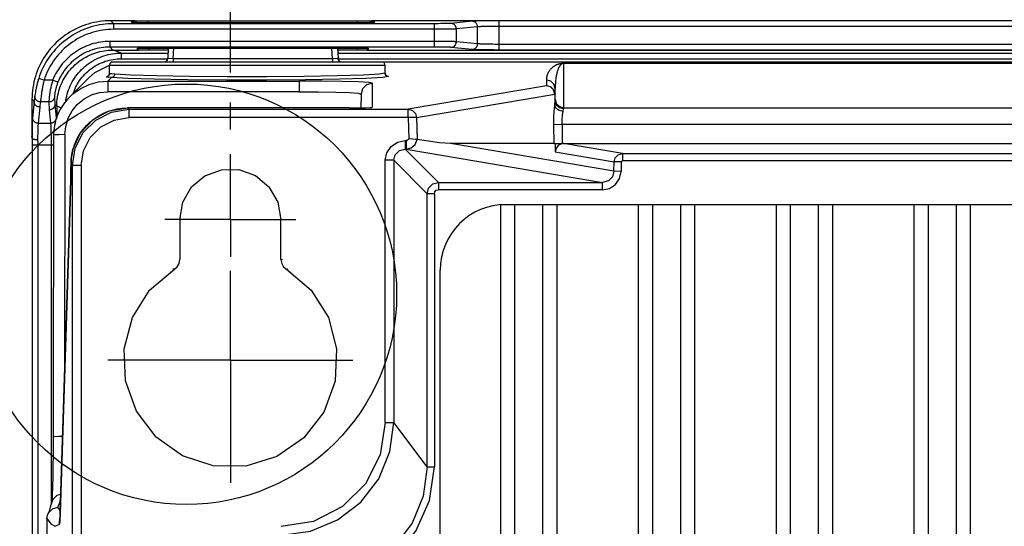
# Model space of a CAD drawing. Extents: x 0 to 594, y 0 to 420.
# Tile 98 of 105: x 391 to 408, y 275 to 284. Entities that reach past the tile are written whole.
import ezdxf

# ---------------------------------------------------------------- set-up
doc = ezdxf.new("R2010")
doc.units = 0
doc.header["$LTSCALE"] = 32.67
doc.linetypes.add('CENTER', pattern=[0.6, 0.375, -0.075, 0.075, -0.075])
doc.layers.get('0').update_dxf_attribs({"linetype": 'CONTINUOUS'})
doc.layers.add('DATUM_AXIS', color=7, linetype='CONTINUOUS')
doc.styles.get("Standard").update_dxf_attribs({"font": 'txt', "width": 0.8})
doc.dimstyles.get("Standard").update_dxf_attribs({"dimtxt": 2.5, "dimasz": 2.5, "dimexe": 1.25, "dimexo": 0.625, "dimtad": 1, "dimcen": 2.5, "dimazin": 3, "dimtfac": 1, "dimtmove": 0, "dimatfit": 3})

# ---------------------------------------------------------------- blocks, each defined once
blk = doc.blocks.new('_FILLED')
at = {"color": 0, "linetype": 'BYBLOCK'}
blk.add_solid([(0, 0), (-1, 0.1429), (-1, -0.1429)], dxfattribs=at)
blk = doc.blocks.new('*D2')
at = {"color": 2, "linetype": 'CONTINUOUS'}
for p, q in [((394.655, 283.284), (394.655, 292.553)), ((449.055, 282.259), (449.055, 292.553)), ((394.655, 291.553), (421.855, 291.553)), ((449.055, 291.553), (421.855, 291.553)), ((394.655, 282.271), (394.655, 282.752))]:
    blk.add_line(p, q, dxfattribs=at)
at = {"color": 2, "linetype": 'CONTINUOUS', "xscale": 3.5, "yscale": 3.5, "zscale": 3.5, "rotation": 180}
blk.add_blockref('_FILLED', (394.655, 291.553), dxfattribs=at)
at = {"color": 2, "linetype": 'CONTINUOUS', "xscale": 3.5, "yscale": 3.5, "zscale": 3.5}
blk.add_blockref('_FILLED', (449.055, 291.553), dxfattribs=at)
at = {"color": 5, "linetype": 'CONTINUOUS', "width": 0.8}
blk.add_text('272', height=3.5, dxfattribs=at).set_placement((417.655, 292.428))

msp = doc.modelspace()

# ---------------------------------------------------------------- linework, layer by layer
at = {"color": 9, "linetype": 'CONTINUOUS'}
for p, q in [((392.581, 284.152), (392.529, 284.204)), ((392.894, 284.202), (392.896, 284.175)), ((397.215, 284.175), (397.216, 284.202)), ((399.03, 284.199), (399.005, 284.198)), ((399.058, 284.2), (399.03, 284.199)), ((399.09, 284.201), (399.058, 284.2)), ((399.142, 284.202), (399.09, 284.201)), ((399.2, 284.203), (399.142, 284.202)), ((399.262, 284.204), (399.2, 284.203)), ((399.35, 284.204), (399.262, 284.204)), ((399.435, 283.684), (399.435, 284.204)), ((392.581, 284.052), (392.581, 284.152)), ((398.301, 284.152), (392.581, 284.152)), ((398.324, 284.052), (392.581, 284.052)), ((392.963, 284.17), (392.968, 284.17)), ((393.014, 284.169), (393.02, 284.169)), ((393.13, 284.168), (393.134, 284.168)), ((393.195, 284.168), (393.195, 284.194)), ((396.916, 284.168), (396.916, 284.194)), ((396.993, 284.168), (397.005, 284.168)), ((397.076, 284.169), (397.078, 284.169)), ((397.127, 284.17), (397.133, 284.17)), ((397.143, 284.17), (397.148, 284.17)), ((397.157, 284.171), (397.166, 284.171)), ((398.285, 283.737), (398.285, 284.152)), ((398.348, 284.152), (398.301, 284.152)), ((398.382, 284.052), (398.324, 284.052)), ((398.393, 284.153), (398.348, 284.152)), ((398.437, 284.053), (398.382, 284.052)), ((398.435, 284.153), (398.393, 284.153)), ((398.474, 284.154), (398.435, 284.153)), ((398.489, 284.053), (398.437, 284.053)), ((398.498, 284.154), (398.474, 284.154)), ((398.537, 284.054), (398.489, 284.053)), ((398.519, 284.155), (398.498, 284.154)), ((398.537, 284.156), (398.519, 284.155)), ((398.579, 284.055), (398.537, 284.054)), ((398.952, 284.195), (398.575, 284.158)), ((398.604, 284.055), (398.579, 284.055)), ((398.626, 284.056), (398.604, 284.055)), ((398.645, 284.056), (398.626, 284.056)), ((399.049, 284.095), (398.672, 284.058)), ((398.672, 283.831), (398.672, 284.058)), ((399.049, 283.794), (399.049, 284.095)), ((399.131, 284.1), (399.107, 284.099)), ((399.158, 284.101), (399.131, 284.1)), ((399.188, 284.102), (399.158, 284.101)), ((399.22, 284.102), (399.188, 284.102)), ((399.272, 284.103), (399.22, 284.102)), ((399.328, 284.104), (399.272, 284.103)), ((399.367, 284.104), (399.328, 284.104)), ((399.435, 284.104), (399.367, 284.104)), ((444.275, 284.104), (399.435, 284.104)), ((392.517, 283.737), (392.517, 283.837)), ((398.382, 283.836), (392.517, 283.837)), ((392.569, 283.684), (392.517, 283.737)), ((398.332, 283.737), (392.517, 283.737)), ((392.719, 283.63), (392.571, 283.684)), ((393.204, 283.718), (393.205, 283.68)), ((393.641, 283.531), (393.651, 283.718)), ((396.47, 283.531), (396.46, 283.718)), ((396.906, 283.718), (396.905, 283.68)), ((398.378, 283.736), (398.332, 283.737)), ((398.422, 283.736), (398.378, 283.736)), ((398.455, 283.836), (398.382, 283.836)), ((398.462, 283.735), (398.422, 283.736)), ((398.521, 283.835), (398.455, 283.836)), ((398.486, 283.735), (398.462, 283.735)), ((398.508, 283.734), (398.486, 283.735)), ((398.566, 283.834), (398.521, 283.835)), ((398.592, 283.834), (398.566, 283.834)), ((398.952, 283.694), (398.575, 283.731)), ((398.615, 283.833), (398.592, 283.834)), ((399.049, 283.794), (398.672, 283.831)), ((399.078, 283.688), (399.047, 283.689)), ((399.113, 283.687), (399.078, 283.688)), ((399.15, 283.687), (399.113, 283.687)), ((399.155, 283.788), (399.129, 283.789)), ((399.189, 283.686), (399.15, 283.687)), ((399.184, 283.787), (399.155, 283.788)), ((399.215, 283.786), (399.184, 283.787)), ((399.231, 283.685), (399.189, 283.686)), ((399.249, 283.786), (399.215, 283.786)), ((399.275, 283.685), (399.231, 283.685)), ((399.284, 283.785), (399.249, 283.786)), ((399.342, 283.685), (399.275, 283.685)), ((399.321, 283.785), (399.284, 283.785)), ((399.358, 283.784), (399.321, 283.785)), ((399.412, 283.684), (399.342, 283.685)), ((399.397, 283.784), (399.358, 283.784)), ((399.435, 283.784), (399.397, 283.784)), ((444.314, 283.784), (399.435, 283.784)), ((444.322, 283.684), (399.435, 283.684)), ((392.719, 283.53), (392.719, 283.63)), ((392.719, 283.63), (393.546, 283.63)), ((392.719, 283.53), (393.54, 283.53)), ((393.539, 283.537), (393.527, 283.498)), ((393.641, 283.531), (393.641, 283.471)), ((393.641, 283.531), (396.47, 283.531)), ((396.47, 283.531), (396.47, 283.471)), ((396.564, 283.63), (447.146, 283.63)), ((396.571, 283.53), (447.14, 283.53)), ((397.405, 283.411), (392.505, 283.411)), ((393.526, 283.497), (393.499, 283.471)), ((400.577, 283.45), (400.577, 282.638)), ((391.343, 283.147), (391.248, 283.177)), ((392.478, 283.218), (392.452, 283.208)), ((392.453, 283.21), (392.472, 283.218)), ((392.472, 283.218), (392.479, 283.219)), ((392.475, 283.13), (392.542, 283.196)), ((397.434, 283.223), (397.465, 283.214)), ((397.438, 283.219), (397.465, 283.214)), ((400.277, 283.051), (400.277, 283.15)), ((391.496, 283.147), (391.343, 283.147)), ((391.589, 283.11), (391.496, 283.147)), ((392.475, 283.13), (392.475, 282.942)), ((392.475, 283.13), (395.882, 283.13)), ((395.882, 282.942), (395.882, 283.13)), ((397.173, 283.096), (397.173, 282.664)), ((400.272, 283.049), (397.818, 282.632)), ((391.167, 282.767), (391.129, 282.805)), ((391.29, 282.854), (391.287, 282.829)), ((395.882, 282.942), (392.475, 282.942)), ((396.925, 282.915), (396.979, 282.901)), ((397.966, 282.484), (400.42, 282.902)), ((400.42, 282.902), (400.42, 282.701)), ((391.167, 282.767), (391.139, 282.48)), ((391.267, 282.671), (391.239, 282.384)), ((391.43, 282.761), (391.28, 282.761)), ((391.536, 282.718), (391.56, 282.48)), ((391.569, 282.685), (391.536, 282.718)), ((391.649, 282.659), (391.569, 282.689)), ((392.824, 282.654), (392.824, 282.654)), ((392.85, 282.632), (392.824, 282.654)), ((392.85, 282.632), (392.85, 282.482)), ((392.85, 282.632), (397.818, 282.632)), ((396.767, 282.654), (396.767, 282.654)), ((396.767, 282.654), (396.922, 282.655)), ((396.922, 282.655), (397.05, 282.657)), ((397.05, 282.657), (397.137, 282.66)), ((397.137, 282.66), (397.168, 282.664)), ((397.818, 282.482), (397.818, 282.632)), ((400.577, 282.658), (443.133, 282.658)), ((391.436, 282.621), (391.46, 282.384)), ((391.56, 282.48), (391.561, 282.465)), ((397.818, 282.482), (392.85, 282.482)), ((397.966, 282.484), (397.818, 282.482)), ((397.818, 282.482), (397.825, 282.108)), ((397.966, 282.484), (397.974, 282.095)), ((391.132, 282.321), (391.131, 282.265)), ((391.133, 282.355), (391.132, 282.321)), ((391.134, 282.386), (391.133, 282.355)), ((391.233, 282.291), (391.233, 282.263)), ((391.239, 282.384), (391.46, 282.384)), ((391.464, 282.327), (391.465, 282.304)), ((391.465, 282.304), (391.466, 282.277)), ((391.466, 282.277), (391.466, 282.248)), ((400.55, 282.358), (400.402, 282.355)), ((443.161, 282.358), (400.55, 282.358)), ((400.553, 282.358), (400.553, 282.022)), ((391.131, 282.265), (391.13, 282.204)), ((391.13, 282.204), (391.13, 282.116)), ((391.231, 282.201), (391.23, 282.149)), ((391.23, 282.149), (391.23, 282.094)), ((391.232, 282.233), (391.231, 282.201)), ((391.233, 282.263), (391.232, 282.233)), ((391.466, 282.248), (391.467, 282.217)), ((391.468, 282.166), (391.469, 282.13)), ((391.469, 282.13), (391.469, 282.093)), ((391.713, 282.18), (391.707, 277.872)), ((391.131, 281.997), (391.513, 281.997)), ((391.231, 282.017), (391.231, 273.887)), ((391.469, 282.093), (391.469, 282.055)), ((391.469, 282.055), (391.469, 282.017)), ((391.469, 282.017), (391.469, 275.608)), ((397.759, 282.074), (397.759, 281.924)), ((397.759, 282.074), (397.777, 282.074)), ((398.352, 281.331), (397.759, 281.924)), ((397.759, 281.924), (397.777, 281.924)), ((397.777, 282.074), (397.777, 281.924)), ((397.777, 281.924), (401.268, 281.331)), ((401.473, 281.529), (398.566, 282.022)), ((401.622, 281.845), (400.577, 282.022)), ((391.858, 281.914), (391.858, 281.914)), ((400.426, 281.874), (401.474, 281.696)), ((401.622, 281.845), (401.622, 281.715)), ((401.622, 281.845), (442.088, 281.845)), ((391.823, 281.655), (391.827, 281.74)), ((391.823, 281.657), (391.823, 281.655)), ((391.851, 281.644), (391.823, 281.644)), ((391.851, 274.506), (391.851, 281.632)), ((392.001, 281.632), (391.851, 281.632)), ((392.001, 281.632), (392.001, 274.471)), ((397.409, 277.065), (397.409, 281.724)), ((397.559, 281.724), (397.409, 281.724)), ((397.559, 281.724), (397.559, 277.065)), ((397.559, 281.724), (398.152, 281.131)), ((401.473, 281.529), (401.474, 281.696)), ((401.602, 281.695), (401.474, 281.696)), ((401.602, 281.695), (401.601, 281.528)), ((442.088, 281.715), (401.622, 281.715)), ((401.601, 281.528), (401.473, 281.529)), ((391.631, 275.466), (391.817, 281.373)), ((391.817, 281.373), (391.817, 281.379)), ((398.352, 281.331), (398.352, 281.201)), ((398.352, 281.331), (401.268, 281.331)), ((401.268, 281.201), (401.268, 281.331)), ((398.152, 276.275), (398.152, 281.131)), ((398.282, 281.131), (398.152, 281.131)), ((398.282, 281.131), (398.282, 276.275)), ((401.268, 281.201), (398.352, 281.201)), ((393.66, 279.789), (393.635, 279.796)), ((395.651, 279.789), (395.676, 279.796)), ((397.409, 277.065), (397.559, 277.065)), ((398.152, 276.275), (397.559, 277.065)), ((398.152, 276.275), (398.282, 276.275)), ((391.632, 275.5), (391.589, 275.558)), ((391.629, 275.414), (391.631, 275.466)), ((391.631, 275.472), (391.631, 275.466)), ((391.627, 275.304), (391.616, 275.261)), ((391.616, 275.261), (391.621, 275.288)), ((391.621, 275.288), (391.626, 275.358)), ((391.626, 275.358), (391.628, 275.394))]:
    msp.add_line(p, q, dxfattribs=at)
at = {"color": 7, "linetype": 'CONTINUOUS'}
for p, q in [((392.906, 284.204), (392.529, 284.204)), ((399.35, 284.204), (397.205, 284.204)), ((399.435, 284.204), (399.35, 284.204)), ((444.275, 284.204), (399.435, 284.204)), ((392.919, 284.173), (392.917, 284.173)), ((392.934, 284.172), (392.929, 284.172)), ((392.941, 284.171), (392.934, 284.172)), ((392.949, 284.171), (392.941, 284.171)), ((392.958, 284.171), (392.949, 284.171)), ((392.973, 284.17), (392.958, 284.171)), ((392.992, 284.17), (392.973, 284.17)), ((393.014, 284.169), (392.992, 284.17)), ((393.052, 284.169), (393.014, 284.169)), ((393.087, 284.168), (393.052, 284.169)), ((393.092, 284.195), (393.059, 284.196)), ((393.13, 284.168), (393.087, 284.168)), ((393.127, 284.194), (393.092, 284.195)), ((393.163, 284.194), (393.127, 284.194)), ((393.182, 284.168), (393.13, 284.168)), ((393.195, 284.194), (393.163, 284.194)), ((396.954, 284.168), (393.182, 284.168)), ((396.947, 284.194), (393.195, 284.194)), ((396.982, 284.194), (396.947, 284.194)), ((396.993, 284.168), (396.954, 284.168)), ((397.017, 284.195), (396.982, 284.194)), ((397.039, 284.168), (396.993, 284.168)), ((397.05, 284.196), (397.017, 284.195)), ((397.076, 284.169), (397.039, 284.168)), ((397.08, 284.196), (397.05, 284.196)), ((397.107, 284.169), (397.076, 284.169)), ((397.107, 284.197), (397.08, 284.196)), ((397.127, 284.17), (397.107, 284.169)), ((397.143, 284.17), (397.127, 284.17)), ((397.157, 284.171), (397.143, 284.17)), ((397.168, 284.171), (397.157, 284.171)), ((397.174, 284.172), (397.168, 284.171)), ((397.18, 284.172), (397.174, 284.172)), ((397.185, 284.172), (397.18, 284.172)), ((397.189, 284.172), (397.185, 284.172)), ((397.192, 284.173), (397.194, 284.173)), ((392.569, 283.684), (393.032, 283.684)), ((393.005, 283.687), (393.005, 283.713)), ((393.038, 283.716), (393.052, 283.716)), ((393.052, 283.716), (393.068, 283.717)), ((393.068, 283.717), (393.086, 283.717)), ((393.086, 283.717), (393.115, 283.718)), ((393.116, 283.681), (393.095, 283.681)), ((393.115, 283.718), (393.148, 283.718)), ((393.137, 283.68), (393.116, 283.681)), ((393.159, 283.68), (393.137, 283.68)), ((393.148, 283.718), (393.182, 283.718)), ((393.182, 283.68), (393.159, 283.68)), ((393.182, 283.718), (396.906, 283.718)), ((393.549, 283.68), (393.182, 283.68)), ((393.551, 283.718), (393.541, 283.537)), ((396.56, 283.718), (396.569, 283.537)), ((396.928, 283.68), (396.562, 283.68)), ((396.906, 283.718), (396.94, 283.718)), ((396.951, 283.68), (396.928, 283.68)), ((396.94, 283.718), (396.974, 283.718)), ((396.974, 283.68), (396.951, 283.68)), ((396.974, 283.718), (397.005, 283.718)), ((396.995, 283.681), (396.974, 283.68)), ((397.015, 283.681), (396.995, 283.681)), ((397.005, 283.718), (397.025, 283.717)), ((397.034, 283.682), (397.015, 283.681)), ((397.025, 283.717), (397.043, 283.717)), ((397.043, 283.717), (397.059, 283.716)), ((397.079, 283.684), (446.632, 283.684)), ((397.105, 283.713), (397.105, 283.687)), ((392.246, 283.282), (392.505, 283.414)), ((392.505, 283.268), (392.505, 283.411)), ((397.345, 283.471), (392.565, 283.471)), ((446.341, 283.466), (397.37, 283.466)), ((397.405, 283.274), (397.405, 283.411)), ((400.568, 283.45), (400.577, 283.45)), ((400.577, 283.45), (443.133, 283.45)), ((392.132, 283.184), (391.796, 282.848)), ((392.132, 283.184), (392.246, 283.282)), ((400.427, 282.778), (400.427, 283)), ((391.129, 282.811), (391.129, 282.145)), ((396.979, 282.901), (396.973, 282.655)), ((396.979, 282.905), (396.979, 282.901)), ((391.569, 282.689), (391.569, 282.49)), ((392.503, 282.601), (392.824, 282.654)), ((396.767, 282.654), (392.824, 282.654)), ((397.137, 282.656), (397.168, 282.664)), ((392.215, 282.447), (392.502, 282.601)), ((391.993, 282.21), (392.215, 282.447)), ((400.408, 282.024), (400.402, 282.356)), ((391.13, 282.118), (391.129, 282.145)), ((391.13, 282.117), (391.13, 282.118)), ((391.13, 282.116), (391.13, 282.117)), ((391.13, 282.116), (391.13, 282.115)), ((391.513, 282.168), (391.505, 276.762)), ((391.858, 281.914), (391.993, 282.21)), ((391.131, 282.019), (391.131, 273.473)), ((400.408, 282.024), (398.566, 282.022)), ((400.408, 282.024), (400.427, 282.022)), ((400.427, 282.022), (400.426, 281.874)), ((400.427, 282.022), (400.556, 282.022)), ((400.577, 282.022), (443.133, 282.022)), ((391.822, 281.599), (391.821, 281.537)), ((391.823, 281.657), (391.822, 281.599)), ((391.819, 281.425), (391.817, 281.373)), ((391.82, 281.479), (391.819, 281.425)), ((391.821, 281.537), (391.82, 281.479)), ((391.817, 281.373), (391.63, 275.449)), ((391.817, 281.379), (391.817, 281.38)), ((399.455, 280.941), (444.255, 280.941)), ((399.455, 280.936), (399.455, 262.006)), ((399.705, 280.939), (399.705, 262.002)), ((400.205, 280.941), (400.205, 262.001)), ((400.455, 280.941), (400.455, 262.001)), ((401.905, 280.941), (401.905, 262.001)), ((402.155, 280.941), (402.155, 262.001)), ((402.655, 280.941), (402.655, 262.001)), ((402.905, 280.941), (402.905, 262.001)), ((404.355, 280.941), (404.355, 262.001)), ((404.605, 280.941), (404.605, 262.001)), ((405.105, 280.941), (405.105, 262.001)), ((405.355, 280.941), (405.355, 262.001)), ((406.805, 280.941), (406.805, 262.001)), ((407.055, 280.941), (407.055, 262.001)), ((407.555, 280.941), (407.555, 262.001)), ((407.805, 280.941), (407.805, 262.001)), ((393.755, 280.671), (393.755, 279.96)), ((395.555, 279.96), (395.555, 280.671)), ((395.555, 279.96), (395.582, 279.966)), ((398.386, 263.171), (398.386, 279.771)), ((391.505, 276.762), (391.504, 276.652)), ((391.504, 276.543), (391.503, 276.438)), ((391.504, 276.652), (391.504, 276.543)), ((391.502, 276.335), (391.5, 276.237)), ((391.503, 276.438), (391.502, 276.335)), ((391.5, 276.237), (391.499, 276.143)), ((391.495, 275.983), (391.493, 275.921)), ((391.497, 276.057), (391.495, 275.983)), ((391.499, 276.143), (391.497, 276.057)), ((391.49, 275.823), (391.489, 275.785)), ((391.492, 275.869), (391.49, 275.823)), ((391.493, 275.921), (391.492, 275.869)), ((391.48, 275.649), (391.479, 275.643)), ((391.479, 275.643), (391.479, 275.643)), ((391.481, 275.649), (391.481, 275.649)), ((391.487, 275.752), (391.486, 275.725)), ((391.489, 275.785), (391.487, 275.752)), ((391.63, 275.449), (391.629, 275.414)), ((391.394, 275.359), (391.411, 275.439)), ((391.394, 275.359), (391.394, 274.512)), ((391.626, 275.362), (391.625, 275.349)), ((391.625, 275.349), (391.625, 275.338)), ((391.627, 275.377), (391.626, 275.362)), ((391.628, 275.394), (391.627, 275.377)), ((391.629, 275.414), (391.628, 275.394))]:
    msp.add_line(p, q, dxfattribs=at)
for points in [[(392.529, 284.204), (392.479, 284.203), (392.429, 284.201), (392.378, 284.196), (392.328, 284.19), (392.277, 284.181), (392.227, 284.171), (392.178, 284.159), (392.128, 284.146), (392.08, 284.13), (392.032, 284.113), (391.984, 284.094), (391.937, 284.073), (391.891, 284.051), (391.846, 284.027), (391.802, 284.001), (391.759, 283.974), (391.717, 283.945), (391.676, 283.914), (391.636, 283.883), (391.597, 283.849), (391.56, 283.815), (391.523, 283.779), (391.489, 283.741), (391.455, 283.703), (391.423, 283.663), (391.393, 283.622), (391.364, 283.58), (391.336, 283.537), (391.31, 283.493), (391.286, 283.449), (391.263, 283.403), (391.242, 283.356), (391.223, 283.309), (391.206, 283.261), (391.19, 283.213), (391.176, 283.164), (391.164, 283.114), (391.154, 283.064), (391.145, 283.014), (391.138, 282.963), (391.134, 282.912), (391.131, 282.862), (391.129, 282.811)], [(392.967, 284.17), (392.964, 284.174), (392.959, 284.178), (392.953, 284.183), (392.948, 284.187), (392.942, 284.19), (392.935, 284.193), (392.929, 284.196), (392.922, 284.198), (392.915, 284.2), (392.908, 284.201), (392.901, 284.202), (392.894, 284.202)], [(392.906, 284.204), (392.912, 284.204), (392.919, 284.203), (392.921, 284.203)], [(392.921, 284.203), (392.926, 284.202), (392.932, 284.2), (392.938, 284.198), (392.945, 284.195), (392.951, 284.192), (392.956, 284.189), (392.962, 284.185), (392.967, 284.18), (392.972, 284.176), (392.977, 284.171), (392.977, 284.17)], [(393.059, 284.196), (393.028, 284.196), (393.014, 284.197), (393.001, 284.197), (392.988, 284.198), (392.977, 284.198), (392.967, 284.199), (392.958, 284.199), (392.951, 284.2), (392.944, 284.2), (392.938, 284.201), (392.933, 284.201), (392.929, 284.202), (392.926, 284.202), (392.924, 284.202), (392.922, 284.203), (392.921, 284.203), (392.921, 284.203)], [(397.19, 284.203), (397.189, 284.203), (397.189, 284.203), (397.187, 284.202), (397.185, 284.202), (397.182, 284.202), (397.178, 284.201), (397.174, 284.201), (397.169, 284.201), (397.163, 284.2), (397.156, 284.2), (397.148, 284.199), (397.139, 284.199), (397.13, 284.198), (397.119, 284.198), (397.107, 284.197)], [(397.19, 284.203), (397.185, 284.202), (397.179, 284.2), (397.172, 284.198), (397.166, 284.195), (397.16, 284.192), (397.154, 284.189), (397.149, 284.185), (397.143, 284.18), (397.138, 284.176), (397.134, 284.171), (397.133, 284.17)], [(397.143, 284.17), (397.146, 284.174), (397.152, 284.178), (397.157, 284.183), (397.163, 284.187), (397.169, 284.19), (397.175, 284.193), (397.182, 284.196), (397.189, 284.198), (397.195, 284.2), (397.202, 284.201), (397.209, 284.202), (397.216, 284.202)], [(397.205, 284.204), (397.198, 284.204), (397.192, 284.203), (397.19, 284.203)], [(392.917, 284.173), (392.91, 284.174), (392.903, 284.175), (392.896, 284.175)], [(392.929, 284.172), (392.924, 284.172), (392.922, 284.172), (392.92, 284.173), (392.918, 284.173), (392.917, 284.173), (392.916, 284.173), (392.915, 284.173), (392.915, 284.173), (392.915, 284.173)], [(397.196, 284.173), (397.196, 284.173), (397.196, 284.173), (397.196, 284.173), (397.195, 284.173), (397.194, 284.173), (397.193, 284.173), (397.192, 284.173), (397.19, 284.173), (397.189, 284.172)], [(397.194, 284.173), (397.201, 284.174), (397.208, 284.175), (397.215, 284.175)], [(391.569, 282.689), (391.57, 282.728), (391.573, 282.767), (391.577, 282.806), (391.583, 282.845), (391.59, 282.883), (391.598, 282.922), (391.608, 282.959), (391.62, 282.997), (391.633, 283.034), (391.647, 283.07), (391.663, 283.106), (391.68, 283.141), (391.699, 283.176), (391.719, 283.21), (391.74, 283.243), (391.763, 283.275), (391.786, 283.306), (391.811, 283.336), (391.838, 283.365), (391.865, 283.394), (391.893, 283.421), (391.923, 283.447), (391.953, 283.472), (391.984, 283.495), (392.017, 283.518), (392.05, 283.539), (392.084, 283.558), (392.118, 283.577), (392.154, 283.594), (392.19, 283.609), (392.226, 283.624), (392.263, 283.636), (392.301, 283.648), (392.338, 283.657), (392.376, 283.666), (392.414, 283.672), (392.451, 283.677), (392.486, 283.681), (392.517, 283.683), (392.545, 283.684), (392.569, 283.684)], [(393.005, 283.713), (393.006, 283.713), (393.007, 283.714), (393.008, 283.714), (393.011, 283.714), (393.014, 283.715), (393.017, 283.715), (393.022, 283.715), (393.027, 283.715), (393.032, 283.716), (393.038, 283.716)], [(393.032, 283.684), (393.027, 283.684), (393.022, 283.685), (393.017, 283.685), (393.014, 283.685), (393.011, 283.686), (393.008, 283.686), (393.007, 283.686), (393.006, 283.687), (393.005, 283.687)], [(393.095, 283.681), (393.077, 283.682), (393.068, 283.682), (393.06, 283.683), (393.052, 283.683), (393.045, 283.683), (393.038, 283.684), (393.032, 283.684)], [(397.079, 283.684), (397.072, 283.684), (397.066, 283.683), (397.059, 283.683), (397.051, 283.683), (397.043, 283.682), (397.034, 283.682)], [(397.059, 283.716), (397.072, 283.716), (397.079, 283.716), (397.084, 283.715), (397.089, 283.715), (397.093, 283.715), (397.097, 283.715), (397.1, 283.714), (397.102, 283.714), (397.104, 283.714), (397.105, 283.713), (397.105, 283.713)], [(397.105, 283.687), (397.105, 283.687), (397.104, 283.686), (397.102, 283.686), (397.1, 283.686), (397.097, 283.685), (397.093, 283.685), (397.089, 283.685), (397.084, 283.684), (397.079, 283.684)], [(393.542, 283.541), (393.54, 283.533), (393.539, 283.526), (393.537, 283.519), (393.534, 283.512), (393.532, 283.506), (393.528, 283.5), (393.525, 283.495), (393.522, 283.49), (393.518, 283.486), (393.514, 283.481), (393.51, 283.477), (393.506, 283.474), (393.502, 283.471)], [(396.609, 283.471), (396.606, 283.473), (396.602, 283.476), (396.598, 283.48), (396.594, 283.484), (396.59, 283.489), (396.586, 283.494), (396.583, 283.5), (396.58, 283.505), (396.577, 283.512), (396.574, 283.518), (396.572, 283.525), (396.57, 283.533), (396.569, 283.541)], [(400.277, 283.15), (400.278, 283.172), (400.28, 283.193), (400.284, 283.212), (400.288, 283.229), (400.293, 283.246), (400.299, 283.261), (400.305, 283.275), (400.311, 283.288), (400.318, 283.3), (400.325, 283.312), (400.332, 283.322), (400.339, 283.332), (400.346, 283.341), (400.353, 283.349), (400.36, 283.357), (400.367, 283.364), (400.374, 283.371), (400.381, 283.377), (400.388, 283.382), (400.395, 283.388), (400.401, 283.393), (400.408, 283.397), (400.414, 283.401), (400.42, 283.405), (400.426, 283.409), (400.432, 283.412), (400.438, 283.416), (400.444, 283.419), (400.449, 283.421), (400.455, 283.424), (400.46, 283.426), (400.465, 283.428), (400.47, 283.43), (400.475, 283.432), (400.48, 283.434), (400.485, 283.435), (400.49, 283.437), (400.494, 283.438), (400.499, 283.44), (400.503, 283.441), (400.508, 283.442), (400.513, 283.443), (400.518, 283.444), (400.523, 283.445)], [(400.577, 283.45), (400.568, 283.449), (400.564, 283.449), (400.56, 283.448), (400.556, 283.447), (400.553, 283.446), (400.551, 283.445), (400.55, 283.444), (400.548, 283.442), (400.546, 283.44), (400.544, 283.439), (400.542, 283.437), (400.539, 283.435), (400.537, 283.433), (400.534, 283.431), (400.532, 283.428), (400.529, 283.426), (400.526, 283.423), (400.524, 283.42), (400.521, 283.417), (400.518, 283.413), (400.515, 283.409), (400.512, 283.405), (400.509, 283.401), (400.506, 283.396), (400.503, 283.391), (400.5, 283.386), (400.497, 283.38), (400.494, 283.373), (400.49, 283.367), (400.487, 283.359), (400.484, 283.351), (400.48, 283.343), (400.477, 283.333), (400.473, 283.323), (400.47, 283.313), (400.466, 283.301), (400.462, 283.288), (400.459, 283.275), (400.455, 283.26), (400.451, 283.244), (400.448, 283.228), (400.445, 283.209), (400.441, 283.189), (400.438, 283.168), (400.435, 283.145), (400.433, 283.12), (400.431, 283.094), (400.429, 283.065), (400.428, 283.034), (400.427, 283)], [(400.523, 283.445), (400.533, 283.446), (400.538, 283.447), (400.543, 283.447), (400.548, 283.448), (400.554, 283.448), (400.56, 283.449), (400.568, 283.45)], [(392.505, 283.259), (392.503, 283.253), (392.502, 283.247), (392.5, 283.243), (392.497, 283.238), (392.494, 283.234), (392.492, 283.231), (392.489, 283.228), (392.487, 283.225), (392.484, 283.223), (392.482, 283.222), (392.48, 283.22), (392.479, 283.22), (392.478, 283.219), (392.477, 283.218), (392.476, 283.218), (392.476, 283.218), (392.476, 283.218)], [(397.439, 283.223), (397.439, 283.223), (397.438, 283.223), (397.438, 283.223), (397.437, 283.223), (397.436, 283.224), (397.434, 283.225), (397.432, 283.226), (397.43, 283.227), (397.427, 283.229), (397.424, 283.231), (397.421, 283.234), (397.418, 283.238), (397.415, 283.242), (397.412, 283.247), (397.41, 283.252), (397.408, 283.258), (397.406, 283.264), (397.405, 283.271), (397.405, 283.274)], [(391.796, 282.848), (391.765, 282.817), (391.736, 282.783), (391.708, 282.748), (391.682, 282.712), (391.658, 282.674), (391.635, 282.636), (391.614, 282.596), (391.595, 282.555), (391.578, 282.514), (391.563, 282.472), (391.55, 282.429), (391.539, 282.386), (391.529, 282.342), (391.522, 282.298), (391.517, 282.253), (391.514, 282.209), (391.513, 282.168)], [(391.851, 281.632), (391.899, 281.94), (392.041, 282.218), (392.262, 282.44), (392.541, 282.582), (392.85, 282.632)], [(391.858, 281.914), (391.871, 281.957), (391.885, 282), (391.902, 282.042), (391.92, 282.083), (391.94, 282.123), (391.962, 282.163), (391.986, 282.201), (392.012, 282.238), (392.039, 282.274), (392.068, 282.309), (392.098, 282.342), (392.13, 282.374), (392.163, 282.405), (392.197, 282.434), (392.233, 282.461), (392.27, 282.487), (392.308, 282.511), (392.348, 282.533), (392.388, 282.554), (392.429, 282.573), (392.471, 282.59), (392.513, 282.605), (392.556, 282.618), (392.6, 282.629), (392.644, 282.638), (392.689, 282.645), (392.734, 282.65), (392.778, 282.653), (392.823, 282.654)], [(391.13, 282.117), (391.13, 282.096), (391.131, 282.07), (391.131, 282.044), (391.131, 282.019)], [(391.13, 282.115), (391.131, 282.113), (391.132, 282.111)], [(391.132, 282.111), (391.134, 282.11), (391.137, 282.108), (391.139, 282.107), (391.143, 282.105), (391.146, 282.104), (391.15, 282.102), (391.155, 282.101), (391.16, 282.1), (391.165, 282.099), (391.17, 282.098), (391.176, 282.097), (391.182, 282.096), (391.189, 282.096), (391.195, 282.095), (391.202, 282.095), (391.209, 282.094), (391.216, 282.094), (391.223, 282.094), (391.23, 282.094)], [(397.974, 282.095), (397.947, 282.096), (397.893, 282.101), (397.825, 282.108)], [(398.566, 282.022), (398.372, 282.034), (398.174, 282.063), (397.974, 282.095)], [(400.408, 282.025), (400.435, 282.024), (400.487, 282.022), (400.556, 282.022)], [(400.556, 282.022), (400.49, 281.994), (400.443, 281.942), (400.426, 281.874)], [(400.577, 282.022), (400.57, 282.022), (400.563, 282.022), (400.556, 282.022)], [(391.858, 281.914), (391.851, 281.886), (391.843, 281.852), (391.837, 281.818), (391.832, 281.785), (391.828, 281.751), (391.825, 281.718), (391.823, 281.685), (391.823, 281.657)], [(393.755, 280.671), (393.81, 280.98), (393.967, 281.25), (394.203, 281.449), (394.496, 281.557), (394.808, 281.558), (395.101, 281.453), (395.341, 281.254), (395.5, 280.982), (395.555, 280.671)], [(398.152, 281.131), (398.178, 281.231), (398.252, 281.305), (398.352, 281.331)], [(398.282, 281.131), (398.291, 281.166), (398.315, 281.191), (398.352, 281.201)], [(393.66, 279.789), (393.711, 279.834), (393.744, 279.893), (393.755, 279.96)], [(395.555, 279.96), (395.567, 279.893), (395.6, 279.834), (395.651, 279.789)], [(393.334, 276.806), (392.985, 277.265), (392.79, 277.807), (392.766, 278.375), (392.913, 278.928), (393.22, 279.415), (393.66, 279.789)], [(395.651, 279.789), (396.091, 279.415), (396.397, 278.929), (396.544, 278.374), (396.519, 277.799), (396.318, 277.251), (395.96, 276.79), (395.481, 276.46), (394.928, 276.291), (394.351, 276.296), (393.803, 276.473), (393.334, 276.806)], [(395.56, 275.066), (396.078, 275.134), (396.56, 275.334), (396.974, 275.651), (397.291, 276.065), (397.491, 276.548), (397.559, 277.065)], [(391.481, 275.649), (391.455, 275.56), (391.432, 275.49), (391.411, 275.439)], [(391.486, 275.725), (391.484, 275.702), (391.484, 275.692), (391.483, 275.684), (391.482, 275.676), (391.482, 275.669), (391.481, 275.663), (391.481, 275.658), (391.481, 275.653), (391.48, 275.649)], [(391.411, 275.439), (391.421, 275.458), (391.494, 275.531), (391.594, 275.558)], [(391.625, 275.338), (391.624, 275.328), (391.624, 275.324), (391.623, 275.321), (391.623, 275.317), (391.623, 275.314), (391.623, 275.312), (391.622, 275.31), (391.622, 275.308), (391.622, 275.307), (391.622, 275.306), (391.622, 275.305), (391.622, 275.305)]]:
    msp.add_lwpolyline(points, dxfattribs=at)
at = {"color": 9, "linetype": 'CONTINUOUS'}
for points in [[(392.906, 284.204), (392.902, 284.204), (392.899, 284.204), (392.897, 284.203), (392.896, 284.203), (392.895, 284.202), (392.894, 284.202)], [(397.216, 284.202), (397.216, 284.202), (397.215, 284.203), (397.213, 284.203), (397.211, 284.204), (397.209, 284.204), (397.205, 284.204)], [(392.581, 284.152), (392.531, 284.151), (392.48, 284.148), (392.43, 284.144), (392.38, 284.137), (392.33, 284.129), (392.281, 284.119), (392.231, 284.108), (392.183, 284.094), (392.135, 284.079), (392.087, 284.062), (392.04, 284.043), (391.994, 284.023), (391.949, 284.001), (391.904, 283.977), (391.86, 283.952), (391.817, 283.925), (391.776, 283.897), (391.735, 283.867), (391.695, 283.836), (391.657, 283.803), (391.62, 283.769), (391.583, 283.734), (391.549, 283.697), (391.515, 283.66), (391.483, 283.621), (391.453, 283.58), (391.424, 283.539), (391.396, 283.497), (391.37, 283.454), (391.345, 283.41), (391.323, 283.365), (391.301, 283.319), (391.282, 283.272), (391.264, 283.225), (391.248, 283.177)], [(392.581, 284.052), (392.533, 284.051), (392.485, 284.048), (392.437, 284.044), (392.389, 284.038), (392.341, 284.03), (392.294, 284.02), (392.247, 284.008), (392.201, 283.995), (392.155, 283.98), (392.109, 283.964), (392.065, 283.945), (392.021, 283.925), (391.978, 283.904), (391.935, 283.88), (391.894, 283.856), (391.854, 283.829), (391.814, 283.802), (391.776, 283.772), (391.738, 283.742), (391.702, 283.71), (391.667, 283.677), (391.634, 283.642), (391.601, 283.606), (391.57, 283.569), (391.541, 283.531), (391.513, 283.492), (391.486, 283.452), (391.461, 283.411), (391.437, 283.369), (391.415, 283.326), (391.394, 283.282), (391.376, 283.238), (391.358, 283.193), (391.343, 283.147)], [(392.896, 284.175), (392.896, 284.175), (392.897, 284.175), (392.9, 284.174), (392.902, 284.174), (392.906, 284.173), (392.911, 284.173), (392.916, 284.173)], [(392.916, 284.173), (392.922, 284.172), (392.929, 284.172), (392.936, 284.171), (392.944, 284.171), (392.949, 284.171)], [(397.166, 284.171), (397.175, 284.171), (397.182, 284.172), (397.189, 284.172), (397.195, 284.173)], [(397.195, 284.173), (397.2, 284.173), (397.205, 284.173), (397.208, 284.174), (397.211, 284.174), (397.213, 284.175), (397.214, 284.175), (397.215, 284.175)], [(398.575, 284.158), (398.571, 284.157), (398.566, 284.157), (398.56, 284.157), (398.553, 284.156), (398.545, 284.156), (398.537, 284.156)], [(398.672, 284.058), (398.672, 284.065), (398.671, 284.071), (398.67, 284.078), (398.668, 284.085), (398.666, 284.091), (398.664, 284.098), (398.661, 284.104), (398.658, 284.11), (398.654, 284.115), (398.65, 284.121), (398.646, 284.126), (398.641, 284.131), (398.636, 284.135), (398.631, 284.139), (398.625, 284.143), (398.62, 284.146), (398.614, 284.149), (398.607, 284.152), (398.601, 284.154), (398.595, 284.156), (398.588, 284.157), (398.582, 284.158), (398.575, 284.158)], [(398.672, 284.058), (398.666, 284.058), (398.66, 284.057), (398.653, 284.057), (398.645, 284.056)], [(399.005, 284.198), (398.994, 284.197), (398.984, 284.197), (398.974, 284.196), (398.966, 284.196), (398.959, 284.195), (398.952, 284.195)], [(399.049, 284.095), (399.049, 284.102), (399.048, 284.108), (399.047, 284.115), (399.045, 284.122), (399.043, 284.128), (399.041, 284.134), (399.038, 284.141), (399.035, 284.146), (399.031, 284.152), (399.027, 284.158), (399.023, 284.163), (399.018, 284.168), (399.013, 284.172), (399.008, 284.176), (399.002, 284.18), (398.997, 284.183), (398.991, 284.186), (398.984, 284.189), (398.978, 284.191), (398.972, 284.192), (398.965, 284.194), (398.959, 284.194), (398.952, 284.195)], [(399.107, 284.099), (399.096, 284.098), (399.086, 284.098), (399.077, 284.097), (399.068, 284.097), (399.061, 284.096), (399.054, 284.095), (399.049, 284.095)], [(392.517, 283.837), (392.474, 283.836), (392.432, 283.833), (392.39, 283.829), (392.349, 283.824), (392.307, 283.816), (392.266, 283.808), (392.225, 283.797), (392.184, 283.785), (392.145, 283.772), (392.105, 283.757), (392.066, 283.74), (392.028, 283.722), (391.991, 283.703), (391.954, 283.682), (391.918, 283.66), (391.883, 283.636), (391.849, 283.611), (391.816, 283.585), (391.784, 283.557), (391.754, 283.529), (391.724, 283.499), (391.695, 283.468), (391.668, 283.436), (391.642, 283.403), (391.617, 283.369), (391.593, 283.334), (391.571, 283.298), (391.55, 283.261), (391.531, 283.224), (391.513, 283.186), (391.496, 283.147)], [(392.517, 283.737), (392.477, 283.736), (392.437, 283.734), (392.398, 283.73), (392.359, 283.724), (392.32, 283.717), (392.281, 283.709), (392.243, 283.698), (392.205, 283.687), (392.168, 283.674), (392.131, 283.659), (392.094, 283.643), (392.059, 283.626), (392.024, 283.607), (391.99, 283.587), (391.957, 283.565), (391.924, 283.542), (391.893, 283.518), (391.862, 283.493), (391.833, 283.467), (391.805, 283.439), (391.777, 283.41), (391.751, 283.38), (391.727, 283.35), (391.703, 283.318), (391.681, 283.285), (391.659, 283.252), (391.64, 283.217), (391.621, 283.182), (391.605, 283.146), (391.589, 283.11)], [(398.575, 283.731), (398.571, 283.731), (398.566, 283.732), (398.56, 283.732), (398.553, 283.732), (398.545, 283.733), (398.537, 283.733), (398.528, 283.733), (398.508, 283.734)], [(398.575, 283.731), (398.582, 283.731), (398.588, 283.732), (398.595, 283.733), (398.601, 283.735), (398.607, 283.737), (398.614, 283.739), (398.62, 283.742), (398.625, 283.746), (398.631, 283.749), (398.636, 283.753), (398.641, 283.758), (398.646, 283.763), (398.65, 283.768), (398.654, 283.773), (398.658, 283.779), (398.661, 283.785), (398.664, 283.791), (398.666, 283.797), (398.668, 283.804), (398.67, 283.811), (398.671, 283.817), (398.672, 283.824), (398.672, 283.831)], [(398.672, 283.831), (398.666, 283.831), (398.66, 283.832), (398.653, 283.832), (398.645, 283.832), (398.636, 283.833), (398.615, 283.833)], [(398.952, 283.694), (398.959, 283.694), (398.965, 283.695), (398.972, 283.696), (398.978, 283.698), (398.984, 283.7), (398.991, 283.702), (398.997, 283.705), (399.002, 283.709), (399.008, 283.713), (399.013, 283.717), (399.018, 283.721), (399.023, 283.726), (399.027, 283.731), (399.031, 283.737), (399.035, 283.742), (399.038, 283.748), (399.041, 283.754), (399.043, 283.761), (399.045, 283.767), (399.047, 283.774), (399.048, 283.78), (399.049, 283.787), (399.049, 283.794)], [(399.047, 283.689), (399.02, 283.69), (399.007, 283.691), (398.995, 283.691), (398.985, 283.692), (398.975, 283.692), (398.966, 283.693), (398.959, 283.693), (398.952, 283.694)], [(399.129, 283.789), (399.105, 283.79), (399.095, 283.79), (399.085, 283.791), (399.076, 283.792), (399.068, 283.792), (399.061, 283.793), (399.054, 283.793), (399.049, 283.794)], [(391.728, 282.773), (391.731, 282.789), (391.737, 282.828), (391.746, 282.866), (391.756, 282.904), (391.767, 282.941), (391.78, 282.978), (391.794, 283.014), (391.81, 283.05), (391.827, 283.085), (391.845, 283.12), (391.865, 283.153), (391.886, 283.186), (391.909, 283.218), (391.932, 283.249), (391.957, 283.279), (391.983, 283.309), (392.01, 283.337), (392.038, 283.364), (392.068, 283.39), (392.098, 283.415), (392.129, 283.438), (392.162, 283.461), (392.195, 283.482), (392.228, 283.502), (392.263, 283.52), (392.299, 283.537), (392.335, 283.553), (392.371, 283.567), (392.408, 283.58), (392.446, 283.592), (392.484, 283.602), (392.523, 283.61), (392.562, 283.617), (392.601, 283.623), (392.64, 283.626), (392.68, 283.629), (392.719, 283.63)], [(391.863, 282.916), (391.864, 282.917), (391.876, 282.951), (391.889, 282.984), (391.904, 283.017), (391.92, 283.049), (391.938, 283.081), (391.956, 283.112), (391.976, 283.142), (391.997, 283.171), (392.019, 283.199), (392.043, 283.227), (392.067, 283.253), (392.093, 283.279), (392.12, 283.303), (392.147, 283.327), (392.176, 283.349), (392.205, 283.37), (392.235, 283.39), (392.266, 283.409), (392.298, 283.426), (392.331, 283.443), (392.364, 283.457), (392.398, 283.471), (392.432, 283.483), (392.467, 283.494), (392.502, 283.503), (392.538, 283.511), (392.574, 283.518), (392.61, 283.523), (392.646, 283.527), (392.683, 283.529), (392.719, 283.53)], [(393.541, 283.537), (393.526, 283.489), (393.508, 283.471)], [(393.641, 283.531), (393.593, 283.53), (393.555, 283.532), (393.541, 283.537)], [(396.569, 283.537), (396.557, 283.532), (396.521, 283.53), (396.47, 283.531)], [(396.569, 283.537), (396.585, 283.488), (396.603, 283.471)], [(396.571, 283.537), (396.584, 283.498), (396.612, 283.471)], [(391.248, 283.177), (391.242, 283.16), (391.237, 283.142), (391.232, 283.125), (391.227, 283.108), (391.223, 283.091), (391.219, 283.074), (391.215, 283.058), (391.211, 283.042), (391.208, 283.027), (391.205, 283.012), (391.202, 282.997), (391.199, 282.984), (391.197, 282.97), (391.194, 282.958), (391.192, 282.946), (391.19, 282.934), (391.187, 282.914)], [(392.453, 283.21), (392.452, 283.209), (392.452, 283.209), (392.452, 283.208)], [(392.542, 283.196), (392.492, 283.201), (392.462, 283.204), (392.452, 283.208)], [(392.505, 283.264), (392.497, 283.237), (392.478, 283.218)], [(392.599, 283.256), (392.548, 283.26), (392.516, 283.263), (392.505, 283.268)], [(392.599, 283.256), (392.591, 283.226), (392.57, 283.205), (392.542, 283.196)], [(397.465, 283.214), (397.363, 283.196), (397.064, 283.179), (396.592, 283.165), (395.988, 283.154), (395.3, 283.149), (394.584, 283.149), (393.898, 283.155), (393.298, 283.165), (392.834, 283.179), (392.542, 283.196)], [(397.405, 283.274), (397.306, 283.256), (397.014, 283.239), (396.555, 283.225), (395.966, 283.214), (395.295, 283.209), (394.596, 283.209), (393.926, 283.215), (393.34, 283.225), (392.885, 283.239), (392.599, 283.256)], [(397.405, 283.274), (397.413, 283.245), (397.434, 283.223)], [(400.427, 283), (400.406, 283.078), (400.351, 283.131), (400.277, 283.15)], [(391.343, 283.147), (391.338, 283.128), (391.334, 283.108), (391.33, 283.089), (391.326, 283.07), (391.322, 283.051), (391.318, 283.032), (391.315, 283.014), (391.312, 282.996), (391.309, 282.978), (391.306, 282.961), (391.303, 282.944), (391.301, 282.927), (391.298, 282.911), (391.296, 282.896), (391.294, 282.881), (391.29, 282.854)], [(391.496, 283.147), (391.491, 283.128), (391.485, 283.108), (391.48, 283.089), (391.475, 283.07), (391.471, 283.051), (391.466, 283.032), (391.462, 283.014), (391.459, 282.996), (391.455, 282.978), (391.452, 282.961), (391.449, 282.944), (391.446, 282.928), (391.444, 282.912), (391.442, 282.897), (391.44, 282.882), (391.438, 282.868), (391.437, 282.854), (391.435, 282.841), (391.434, 282.829), (391.433, 282.818), (391.432, 282.807), (391.432, 282.797), (391.431, 282.788), (391.431, 282.78), (391.43, 282.773), (391.43, 282.766), (391.43, 282.761)], [(391.589, 283.11), (391.584, 283.096), (391.579, 283.082), (391.574, 283.069), (391.569, 283.055), (391.565, 283.042), (391.561, 283.029), (391.557, 283.016), (391.554, 283.003), (391.551, 282.991), (391.548, 282.978), (391.545, 282.966), (391.543, 282.955), (391.54, 282.943), (391.538, 282.932), (391.537, 282.922), (391.535, 282.911), (391.534, 282.902), (391.533, 282.892), (391.532, 282.884), (391.531, 282.876), (391.53, 282.868), (391.53, 282.862), (391.53, 282.856), (391.529, 282.85), (391.529, 282.846)], [(391.8, 282.853), (391.858, 282.906), (391.996, 283.002), (392.148, 283.072), (392.309, 283.116), (392.475, 283.13)], [(397.179, 283.096), (397.115, 283.107), (396.93, 283.116), (396.645, 283.124), (396.284, 283.128), (395.882, 283.13)], [(397.179, 283.096), (397.077, 283.068), (397.005, 282.994), (396.979, 282.905)], [(400.277, 283.051), (400.277, 283.05), (400.275, 283.049), (400.272, 283.049)], [(400.42, 282.902), (400.4, 282.974), (400.347, 283.028), (400.272, 283.049)], [(400.277, 283.051), (400.351, 283.031), (400.406, 282.978), (400.427, 282.901)], [(391.18, 282.865), (391.175, 282.832), (391.17, 282.8), (391.167, 282.767)], [(391.187, 282.914), (391.181, 282.875), (391.181, 282.869), (391.18, 282.865)], [(391.28, 282.761), (391.273, 282.761), (391.266, 282.762), (391.259, 282.763), (391.253, 282.765), (391.246, 282.767), (391.24, 282.769), (391.234, 282.772), (391.228, 282.775), (391.222, 282.779), (391.217, 282.783), (391.211, 282.787), (391.207, 282.792), (391.202, 282.797), (391.198, 282.802), (391.194, 282.808), (391.191, 282.814), (391.188, 282.82), (391.185, 282.826), (391.183, 282.832), (391.182, 282.839), (391.181, 282.845), (391.18, 282.852), (391.18, 282.858), (391.18, 282.865)], [(391.287, 282.829), (391.281, 282.773), (391.28, 282.766), (391.28, 282.761)], [(391.529, 282.846), (391.528, 282.839), (391.527, 282.833), (391.525, 282.826), (391.522, 282.82), (391.52, 282.814), (391.516, 282.808), (391.512, 282.802), (391.508, 282.797), (391.504, 282.792), (391.499, 282.787), (391.494, 282.783), (391.488, 282.779), (391.483, 282.775), (391.477, 282.772), (391.47, 282.769), (391.464, 282.766), (391.457, 282.764), (391.451, 282.763), (391.444, 282.762), (391.437, 282.761), (391.43, 282.761)], [(391.529, 282.846), (391.53, 282.803), (391.533, 282.76), (391.536, 282.718)], [(391.713, 282.18), (391.728, 282.327), (391.772, 282.471), (391.843, 282.604), (391.938, 282.72), (392.054, 282.815), (392.187, 282.885), (392.33, 282.928), (392.475, 282.942)], [(395.882, 282.942), (396.221, 282.942), (396.527, 282.937), (396.769, 282.928), (396.925, 282.915)], [(400.42, 282.902), (400.424, 282.901), (400.427, 282.901), (400.427, 282.901)], [(400.427, 282.808), (400.448, 282.733), (400.502, 282.678), (400.577, 282.658)], [(391.267, 282.671), (391.26, 282.671), (391.253, 282.672), (391.247, 282.673), (391.24, 282.674), (391.234, 282.676), (391.227, 282.679), (391.221, 282.682), (391.215, 282.685), (391.21, 282.688), (391.204, 282.692), (391.199, 282.697), (391.194, 282.701), (391.19, 282.706), (391.186, 282.712), (391.182, 282.717), (391.178, 282.723), (391.175, 282.729), (391.173, 282.735), (391.171, 282.741), (391.169, 282.748), (391.168, 282.754), (391.167, 282.761), (391.167, 282.767)], [(391.28, 282.761), (391.274, 282.731), (391.27, 282.701), (391.267, 282.671)], [(391.43, 282.761), (391.431, 282.714), (391.433, 282.668), (391.436, 282.621)], [(391.536, 282.718), (391.536, 282.711), (391.535, 282.704), (391.534, 282.698), (391.533, 282.692), (391.531, 282.685), (391.528, 282.679), (391.525, 282.673), (391.522, 282.668), (391.518, 282.662), (391.514, 282.657), (391.509, 282.652), (391.504, 282.647), (391.499, 282.643), (391.494, 282.639), (391.488, 282.635), (391.482, 282.632), (391.476, 282.629), (391.47, 282.627), (391.463, 282.625), (391.457, 282.623), (391.45, 282.622), (391.443, 282.621), (391.436, 282.621)], [(397.818, 282.632), (397.891, 282.612), (397.945, 282.558), (397.966, 282.484)], [(400.402, 282.356), (400.402, 282.484), (400.409, 282.603), (400.42, 282.701)], [(400.42, 282.701), (400.424, 282.731), (400.426, 282.757), (400.427, 282.778)], [(400.569, 282.589), (400.499, 282.607), (400.445, 282.647), (400.42, 282.701)], [(400.577, 282.638), (400.502, 282.657), (400.448, 282.708), (400.427, 282.778)], [(400.569, 282.589), (400.573, 282.608), (400.576, 282.624), (400.577, 282.638)], [(391.139, 282.48), (391.138, 282.474), (391.138, 282.466), (391.137, 282.458), (391.137, 282.448), (391.136, 282.437), (391.136, 282.426), (391.135, 282.414), (391.134, 282.386)], [(391.239, 282.384), (391.232, 282.384), (391.225, 282.385), (391.219, 282.386), (391.212, 282.387), (391.206, 282.389), (391.199, 282.392), (391.193, 282.395), (391.187, 282.398), (391.181, 282.402), (391.176, 282.406), (391.171, 282.41), (391.166, 282.415), (391.162, 282.42), (391.157, 282.425), (391.154, 282.43), (391.15, 282.436), (391.147, 282.442), (391.145, 282.448), (391.143, 282.454), (391.141, 282.461), (391.14, 282.467), (391.139, 282.474), (391.139, 282.48)], [(391.56, 282.48), (391.559, 282.474), (391.559, 282.467), (391.557, 282.461), (391.556, 282.454), (391.554, 282.448), (391.551, 282.442), (391.548, 282.436), (391.545, 282.43), (391.541, 282.425), (391.537, 282.42), (391.533, 282.415), (391.528, 282.41), (391.523, 282.406), (391.517, 282.402), (391.511, 282.398), (391.505, 282.395), (391.499, 282.392), (391.493, 282.389), (391.487, 282.387), (391.48, 282.386), (391.473, 282.385), (391.466, 282.384), (391.46, 282.384)], [(392.001, 281.632), (392.043, 281.895), (392.163, 282.132), (392.351, 282.319), (392.587, 282.44), (392.85, 282.482)], [(400.55, 282.358), (400.55, 282.445), (400.557, 282.525), (400.569, 282.589)], [(391.239, 282.384), (391.238, 282.378), (391.238, 282.372), (391.237, 282.365), (391.237, 282.357), (391.236, 282.348), (391.235, 282.338), (391.235, 282.327), (391.234, 282.316), (391.233, 282.291)], [(391.46, 282.384), (391.46, 282.378), (391.461, 282.372), (391.461, 282.365), (391.462, 282.356), (391.463, 282.347), (391.463, 282.338), (391.464, 282.327)], [(391.467, 282.217), (391.468, 282.184), (391.468, 282.166)], [(391.708, 282.18), (391.606, 282.179), (391.537, 282.174), (391.513, 282.168)], [(397.825, 282.108), (397.815, 282.091), (397.798, 282.078), (397.777, 282.074)], [(391.23, 282.094), (391.23, 282.075), (391.231, 282.056), (391.231, 282.036), (391.231, 282.017)], [(397.409, 281.724), (397.436, 281.858), (397.512, 281.971), (397.625, 282.047), (397.759, 282.074)], [(397.559, 281.724), (397.586, 281.824), (397.659, 281.897), (397.759, 281.924)], [(397.777, 281.924), (397.868, 281.946), (397.937, 282.006), (397.974, 282.095)], [(391.827, 281.742), (391.839, 281.828), (391.858, 281.914)], [(401.474, 281.696), (401.494, 281.77), (401.549, 281.824), (401.622, 281.845)], [(391.817, 281.373), (391.82, 281.458), (391.821, 281.552), (391.823, 281.655)], [(401.602, 281.695), (401.605, 281.705), (401.613, 281.712), (401.622, 281.715)], [(401.473, 281.529), (401.446, 281.431), (401.375, 281.36), (401.268, 281.331)], [(401.268, 281.201), (401.392, 281.225), (401.501, 281.295), (401.574, 281.401), (401.601, 281.528)], [(397.409, 277.065), (397.318, 276.492), (397.056, 275.977), (396.648, 275.57), (396.133, 275.307), (395.56, 275.216)], [(391.505, 276.813), (391.53, 276.819), (391.603, 276.823), (391.673, 276.824)], [(398.152, 276.275), (398.084, 275.757), (397.884, 275.275), (397.566, 274.861), (397.152, 274.543), (396.67, 274.344), (396.153, 274.276)], [(397.063, 274.35), (397.565, 274.681), (397.951, 275.136), (398.197, 275.679), (398.282, 276.275)], [(391.641, 275.787), (391.571, 275.768), (391.499, 275.694), (391.481, 275.649)], [(391.589, 275.558), (391.616, 275.624), (391.638, 275.69)], [(391.394, 275.359), (391.468, 275.258), (391.542, 275.225), (391.616, 275.261)]]:
    msp.add_lwpolyline(points, dxfattribs=at)
at = {"color": 2, "linetype": 'CONTINUOUS'}
msp.add_circle((393.874, 279.344), 3.736, dxfattribs=at)
at = {"color": 7, "linetype": 'CONTINUOUS'}
for centre, radius, start, end in [((392.565, 283.411), 0.06, 90, 180), ((397.345, 283.411), 0.06, 0, 90), ((399.555, 279.771), 1.17, 90, 180)]:
    msp.add_arc(centre, radius, start, end, dxfattribs=at)
at = {"layer": 'DATUM_AXIS', "color": 7, "linetype": 'CENTER'}
for p, q in [((394.655, 280.671), (394.655, 281.834)), ((394.655, 280.671), (393.492, 280.671)), ((394.655, 280.671), (394.655, 280.007)), ((394.655, 280.671), (395.819, 280.671)), ((394.655, 278.171), (394.655, 279.758)), ((394.655, 278.171), (392.479, 278.171)), ((394.655, 278.171), (394.655, 275.994)), ((394.655, 278.171), (396.832, 278.171))]:
    msp.add_line(p, q, dxfattribs=at)

# ---------------------------------------------------------------- dimensions: what is measured, and where the dimension line sits
at = {"color": 2, "linetype": 'CONTINUOUS'}
dim = msp.add_linear_dim(base=(449.055, 291.553), p1=(394.655, 282.271), p2=(449.055, 282.259), dimstyle='Standard', dxfattribs=at)
dim.commit()
dim.dimension.update_dxf_attribs({"geometry": '*D2', "text_midpoint": (421.855, 294.178), "dimtype": 128})

doc.saveas('drawing.dxf')
